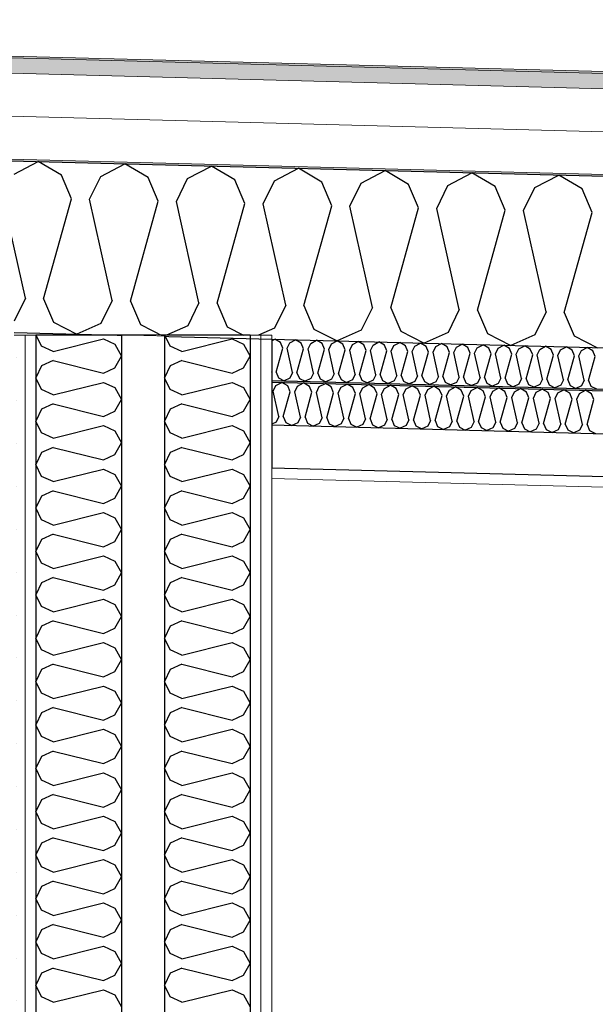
# Model space of a CAD drawing. Header units: millimetres. Extents: x -8544 to 51179, y -2070 to 23603.
# Tile 170 of 174: x 40793 to 41464, y 5896 to 7044. Entities that reach past the tile are written whole.
import ezdxf

# ---------------------------------------------------------------- set-up
doc = ezdxf.new("R2010")
doc.units = ezdxf.units.MM
doc.header["$LTSCALE"] = 0.5
doc.header["$MEASUREMENT"] = 0
doc.linetypes.add('PLINE', pattern=[0])
doc.linetypes.add('Wipeout_Contour', pattern=[2000, 0, -2000])
doc.layers.add('236- Innvendig kledning og overflate(Nye konstruksjoner)', color=7, linetype='Continuous', lineweight=0)
doc.layers.add('262- Taktekking(Nye konstruksjoner)', color=7, linetype='Continuous', lineweight=0)
for name, color, linetype in [('24-- Innervegger (Skravur)(Nye konstruksjoner)', 7, 'Continuous'), ('24-- Innervegger(Nye konstruksjoner)', 7, 'Continuous'), ('256- Faste himlinger og overflatebehandling (Skravur)(Nye konstruksjoner)', 7, 'Continuous'), ('256- Faste himlinger og overflatebehandling(Nye konstruksjoner)', 7, 'Continuous'), ('261- Primærkonstruksjon (tak)', 7, 'Continuous'), ('261- Primærkonstruksjon (tak) (Skravur)', 7, 'Continuous'), ('262- Taktekking (Skravur)(Nye konstruksjoner)', 7, 'Continuous')]:
    doc.layers.add(name, color=color, linetype=linetype)
pattern_1 = [(270, (0, 0), (86.60254, 0), [0, -50]), (270, (43.3, -25), (86.60254, 0), [0, -50])]

# ---------------------------------------------------------------- blocks, each defined once
blk = doc.blocks.new('*X22')
at = {"layer": '261- Primærkonstruksjon (tak) (Skravur)', "linetype": 'PLINE'}
for p, q in [((40786.6, 6864.2), (40814.6, 6878.9)), ((40841.8, 6862.8), (40814.6, 6878.9)), ((40887.7, 6861.6), (40915.7, 6876.3)), ((40943, 6860.1), (40915.7, 6876.3)), ((40988.9, 6858.9), (41016.9, 6873.6)), ((41044.1, 6857.5), (41016.9, 6873.6)), ((41090, 6856.3), (41118, 6871)), ((41145.2, 6854.8), (41118, 6871)), ((41191.1, 6853.6), (41219.2, 6868.3)), ((41246.4, 6852.2), (41219.2, 6868.3)), ((41292.3, 6851), (41320.3, 6865.7)), ((41347.5, 6849.6), (41320.3, 6865.7)), ((40853.4, 6835.4), (40841.8, 6862.8)), ((40874.7, 6834.8), (40887.7, 6861.6)), ((40954.6, 6832.7), (40943, 6860.1)), ((40975.8, 6832.2), (40988.9, 6858.9)), ((41055.7, 6830.1), (41044.1, 6857.5)), ((41077, 6829.5), (41090, 6856.3)), ((41156.8, 6827.4), (41145.2, 6854.8)), ((41393.4, 6848.4), (41421.4, 6863)), ((41448.6, 6846.9), (41421.4, 6863)), ((41178.1, 6826.9), (41191.1, 6853.6)), ((41258, 6824.8), (41246.4, 6852.2)), ((41279.2, 6824.2), (41292.3, 6851)), ((41359.1, 6822.1), (41347.5, 6849.6)), ((41380.4, 6821.6), (41393.4, 6848.4)), ((41460.3, 6819.5), (41448.6, 6846.9)), ((40799.8, 6719.4), (40773.5, 6837.5)), ((40821, 6718.9), (40853.4, 6835.4)), ((40900.9, 6716.8), (40874.7, 6834.8)), ((40922.2, 6716.2), (40954.6, 6832.7)), ((41002.1, 6714.1), (40975.8, 6832.2)), ((41023.3, 6713.6), (41055.7, 6830.1)), ((41103.2, 6711.5), (41077, 6829.5)), ((41124.5, 6710.9), (41156.8, 6827.4)), ((41204.3, 6708.8), (41178.1, 6826.9)), ((41225.6, 6708.3), (41258, 6824.8)), ((41305.5, 6706.2), (41279.2, 6824.2)), ((41326.7, 6705.6), (41359.1, 6822.1)), ((41406.6, 6703.5), (41380.4, 6821.6)), ((41427.9, 6703), (41460.3, 6819.5)), ((40799.8, 6719.4), (40786.8, 6692.7)), ((40821, 6718.9), (40832.7, 6691.5)), ((40900.9, 6716.8), (40887.9, 6690)), ((40922.2, 6716.2), (40933.8, 6688.8)), ((41002.1, 6714.1), (40989, 6687.4)), ((41023.3, 6713.6), (41034.9, 6686.2)), ((41103.2, 6711.5), (41090.2, 6684.7)), ((41124.5, 6710.9), (41136.1, 6683.5)), ((41204.3, 6708.8), (41191.3, 6682.1)), ((41225.6, 6708.3), (41237.2, 6680.9)), ((41305.5, 6706.2), (41292.4, 6679.4)), ((41326.7, 6705.6), (41338.3, 6678.2)), ((41406.6, 6703.5), (41393.6, 6676.8)), ((41427.9, 6703), (41439.5, 6675.6)), ((40832.7, 6691.5), (40859.9, 6677.7)), ((40887.9, 6690), (40859.9, 6677.7)), ((40933.8, 6688.8), (40961.1, 6675)), ((40989, 6687.4), (40964.4, 6676.5)), ((41034.9, 6686.2), (41054.1, 6676.5)), ((41090.2, 6684.7), (41071.5, 6676.5)), ((41136.1, 6683.5), (41163.3, 6669.7)), ((41191.3, 6682.1), (41163.3, 6669.7)), ((40961.9, 6675.4), (40961.1, 6675)), ((41237.2, 6680.9), (41264.5, 6667.1)), ((41292.4, 6679.4), (41264.5, 6667.1)), ((41338.3, 6678.2), (41365.6, 6664.4)), ((41393.6, 6676.8), (41365.6, 6664.4)), ((41439.5, 6675.6), (41466.8, 6661.8))]:
    blk.add_line(p, q, dxfattribs=at)
blk = doc.blocks.new('*X96')
at = {"layer": '24-- Innervegger (Skravur)(Nye konstruksjoner)', "linetype": 'PLINE'}
for p, q in [((40968.5, 6663.5), (40962.3, 6676.5)), ((40982, 6657.4), (41040.7, 6672)), ((41040.7, 6672), (41054.2, 6665.9)), ((40982, 6657.4), (40968.5, 6663.5)), ((41054.2, 6665.9), (41061.9, 6652.1)), ((41054.2, 6638.2), (41061.9, 6652.1)), ((40968.5, 6640.6), (40961.9, 6626.8)), ((40982, 6646.7), (40968.5, 6640.6)), ((40982, 6646.7), (41040.7, 6632.1)), ((41040.7, 6632.1), (41054.2, 6638.2)), ((40968.5, 6612.9), (40961.9, 6626.8)), ((40982, 6606.8), (40968.5, 6612.9)), ((40982, 6606.8), (41040.7, 6621.4)), ((41040.7, 6621.4), (41054.2, 6615.3)), ((41054.2, 6615.3), (41061.9, 6601.5)), ((41054.2, 6587.7), (41061.9, 6601.5)), ((40968.5, 6590), (40961.9, 6576.2)), ((40982, 6596.2), (40968.5, 6590)), ((40982, 6596.2), (41040.7, 6581.5)), ((41040.7, 6581.5), (41054.2, 6587.7)), ((40968.5, 6562.4), (40961.9, 6576.2)), ((40982, 6556.2), (41040.7, 6570.9)), ((41040.7, 6570.9), (41054.2, 6564.7)), ((40982, 6556.2), (40968.5, 6562.4)), ((41054.2, 6564.7), (41061.9, 6550.9)), ((40982, 6545.6), (40968.5, 6539.4)), ((40982, 6545.6), (41040.7, 6530.9)), ((41054.2, 6537.1), (41061.9, 6550.9)), ((40968.5, 6539.4), (40961.9, 6525.6)), ((41040.7, 6530.9), (41054.2, 6537.1)), ((40968.5, 6511.8), (40961.9, 6525.6)), ((40982, 6505.6), (40968.5, 6511.8)), ((40982, 6505.6), (41040.7, 6520.3)), ((41040.7, 6520.3), (41054.2, 6514.1)), ((41054.2, 6514.1), (41061.9, 6500.3)), ((41054.2, 6486.5), (41061.9, 6500.3)), ((40968.5, 6488.8), (40961.9, 6475)), ((40982, 6495), (40968.5, 6488.8)), ((40982, 6495), (41040.7, 6480.3)), ((41040.7, 6480.3), (41054.2, 6486.5)), ((40968.5, 6461.2), (40961.9, 6475)), ((40982, 6455), (41040.7, 6469.7)), ((41040.7, 6469.7), (41054.2, 6463.5)), ((40982, 6455), (40968.5, 6461.2)), ((41054.2, 6463.5), (41061.9, 6449.7)), ((40982, 6444.4), (40968.5, 6438.2)), ((40982, 6444.4), (41040.7, 6429.7)), ((41054.2, 6435.9), (41061.9, 6449.7)), ((40968.5, 6438.2), (40961.9, 6424.4)), ((41040.7, 6429.7), (41054.2, 6435.9)), ((40968.5, 6410.6), (40961.9, 6424.4)), ((40982, 6404.4), (41040.7, 6419.1)), ((41040.7, 6419.1), (41054.2, 6412.9)), ((40982, 6404.4), (40968.5, 6410.6)), ((41054.2, 6412.9), (41061.9, 6399.1)), ((41054.2, 6385.3), (41061.9, 6399.1)), ((40968.5, 6387.6), (40961.9, 6373.8)), ((40982, 6393.8), (40968.5, 6387.6)), ((40982, 6393.8), (41040.7, 6379.1)), ((41040.7, 6379.1), (41054.2, 6385.3)), ((40968.5, 6360), (40961.9, 6373.8)), ((40982, 6353.9), (41040.7, 6368.5)), ((41040.7, 6368.5), (41054.2, 6362.4)), ((41054.2, 6362.4), (41061.9, 6348.5)), ((40982, 6353.9), (40968.5, 6360)), ((40982, 6343.2), (40968.5, 6337.1)), ((40982, 6343.2), (41040.7, 6328.6)), ((41054.2, 6334.7), (41061.9, 6348.5)), ((40968.5, 6337.1), (40961.9, 6323.2)), ((41040.7, 6328.6), (41054.2, 6334.7)), ((40968.5, 6309.4), (40961.9, 6323.2)), ((40982, 6303.3), (41040.7, 6317.9)), ((41040.7, 6317.9), (41054.2, 6311.8)), ((40982, 6303.3), (40968.5, 6309.4)), ((41054.2, 6311.8), (41061.9, 6298)), ((40982, 6292.6), (40968.5, 6286.5)), ((40982, 6292.6), (41040.7, 6278)), ((41054.2, 6284.1), (41061.9, 6298)), ((40968.5, 6286.5), (40961.9, 6272.7)), ((41040.7, 6278), (41054.2, 6284.1)), ((40968.5, 6258.8), (40961.9, 6272.7)), ((40982, 6252.7), (40968.5, 6258.8)), ((40982, 6252.7), (41040.7, 6267.3)), ((41040.7, 6267.3), (41054.2, 6261.2)), ((41054.2, 6261.2), (41061.9, 6247.4)), ((41054.2, 6233.6), (41061.9, 6247.4)), ((40968.5, 6235.9), (40961.9, 6222.1)), ((40982, 6242.1), (40968.5, 6235.9)), ((40982, 6242.1), (41040.7, 6227.4)), ((41040.7, 6227.4), (41054.2, 6233.6)), ((40968.5, 6208.3), (40961.9, 6222.1)), ((40982, 6202.1), (41040.7, 6216.8)), ((41040.7, 6216.8), (41054.2, 6210.6)), ((40982, 6202.1), (40968.5, 6208.3)), ((41054.2, 6210.6), (41061.9, 6196.8)), ((40982, 6191.5), (40968.5, 6185.3)), ((40982, 6191.5), (41040.7, 6176.8)), ((41054.2, 6183), (41061.9, 6196.8)), ((40968.5, 6185.3), (40961.9, 6171.5)), ((41040.7, 6176.8), (41054.2, 6183)), ((40968.5, 6157.7), (40961.9, 6171.5)), ((40982, 6151.5), (41040.7, 6166.2)), ((41040.7, 6166.2), (41054.2, 6160)), ((40982, 6151.5), (40968.5, 6157.7)), ((41054.2, 6160), (41061.9, 6146.2)), ((41054.2, 6132.4), (41061.9, 6146.2)), ((40968.5, 6134.7), (40961.9, 6120.9)), ((40982, 6140.9), (40968.5, 6134.7)), ((40982, 6140.9), (41040.7, 6126.2)), ((41040.7, 6126.2), (41054.2, 6132.4)), ((40968.5, 6107.1), (40961.9, 6120.9)), ((40982, 6100.9), (41040.7, 6115.6)), ((41040.7, 6115.6), (41054.2, 6109.4)), ((41054.2, 6109.4), (41061.9, 6095.6)), ((40982, 6100.9), (40968.5, 6107.1)), ((40982, 6090.3), (40968.5, 6084.1)), ((40982, 6090.3), (41040.7, 6075.6)), ((41054.2, 6081.8), (41061.9, 6095.6)), ((40968.5, 6084.1), (40961.9, 6070.3)), ((41040.7, 6075.6), (41054.2, 6081.8)), ((40968.5, 6056.5), (40961.9, 6070.3)), ((40982, 6050.3), (41040.7, 6065)), ((41040.7, 6065), (41054.2, 6058.8)), ((40982, 6050.3), (40968.5, 6056.5)), ((41054.2, 6058.8), (41061.9, 6045)), ((40982, 6039.7), (40968.5, 6033.5)), ((40982, 6039.7), (41040.7, 6025)), ((41054.2, 6031.2), (41061.9, 6045)), ((40968.5, 6033.5), (40961.9, 6019.7)), ((41040.7, 6025), (41054.2, 6031.2)), ((40968.5, 6005.9), (40961.9, 6019.7)), ((40982, 5999.8), (40968.5, 6005.9)), ((40982, 5999.8), (41040.7, 6014.4)), ((41040.7, 6014.4), (41054.2, 6008.3)), ((41054.2, 6008.3), (41061.9, 5994.4)), ((41054.2, 5980.6), (41061.9, 5994.4)), ((40968.5, 5983), (40961.9, 5969.1)), ((40982, 5989.1), (40968.5, 5983)), ((40982, 5989.1), (41040.7, 5974.5)), ((41040.7, 5974.5), (41054.2, 5980.6)), ((40968.5, 5955.3), (40961.9, 5969.1)), ((40982, 5949.2), (41040.7, 5963.8)), ((41040.7, 5963.8), (41054.2, 5957.7)), ((40982, 5949.2), (40968.5, 5955.3)), ((41054.2, 5957.7), (41061.9, 5943.9)), ((40982, 5938.5), (40968.5, 5932.4)), ((40982, 5938.5), (41040.7, 5923.9)), ((41054.2, 5930), (41061.9, 5943.9)), ((40968.5, 5932.4), (40961.9, 5918.6)), ((41040.7, 5923.9), (41054.2, 5930)), ((40968.5, 5904.7), (40961.9, 5918.6)), ((40982, 5898.6), (41040.7, 5913.2)), ((41040.7, 5913.2), (41054.2, 5907.1)), ((40982, 5898.6), (40968.5, 5904.7)), ((41054.2, 5907.1), (41061.9, 5893.3))]:
    blk.add_line(p, q, dxfattribs=at)
blk = doc.blocks.new('*X97')
at = {"layer": '24-- Innervegger (Skravur)(Nye konstruksjoner)', "linetype": 'PLINE'}
for p, q in [((40818.5, 6663.5), (40812.3, 6676.5)), ((40832, 6657.4), (40890.7, 6672)), ((40890.7, 6672), (40904.2, 6665.9)), ((40832, 6657.4), (40818.5, 6663.5)), ((40904.2, 6665.9), (40911.9, 6652.1)), ((40904.2, 6638.2), (40911.9, 6652.1)), ((40818.5, 6640.6), (40811.9, 6626.8)), ((40832, 6646.7), (40818.5, 6640.6)), ((40832, 6646.7), (40890.7, 6632.1)), ((40890.7, 6632.1), (40904.2, 6638.2)), ((40818.5, 6612.9), (40811.9, 6626.8)), ((40832, 6606.8), (40818.5, 6612.9)), ((40832, 6606.8), (40890.7, 6621.4)), ((40890.7, 6621.4), (40904.2, 6615.3)), ((40904.2, 6615.3), (40911.9, 6601.5)), ((40904.2, 6587.7), (40911.9, 6601.5)), ((40818.5, 6590), (40811.9, 6576.2)), ((40832, 6596.2), (40818.5, 6590)), ((40832, 6596.2), (40890.7, 6581.5)), ((40890.7, 6581.5), (40904.2, 6587.7)), ((40818.5, 6562.4), (40811.9, 6576.2)), ((40832, 6556.2), (40890.7, 6570.9)), ((40890.7, 6570.9), (40904.2, 6564.7)), ((40832, 6556.2), (40818.5, 6562.4)), ((40904.2, 6564.7), (40911.9, 6550.9)), ((40832, 6545.6), (40818.5, 6539.4)), ((40832, 6545.6), (40890.7, 6530.9)), ((40904.2, 6537.1), (40911.9, 6550.9)), ((40818.5, 6539.4), (40811.9, 6525.6)), ((40890.7, 6530.9), (40904.2, 6537.1)), ((40818.5, 6511.8), (40811.9, 6525.6)), ((40832, 6505.6), (40818.5, 6511.8)), ((40832, 6505.6), (40890.7, 6520.3)), ((40890.7, 6520.3), (40904.2, 6514.1)), ((40904.2, 6514.1), (40911.9, 6500.3)), ((40904.2, 6486.5), (40911.9, 6500.3)), ((40818.5, 6488.8), (40811.9, 6475)), ((40832, 6495), (40818.5, 6488.8)), ((40832, 6495), (40890.7, 6480.3)), ((40890.7, 6480.3), (40904.2, 6486.5)), ((40818.5, 6461.2), (40811.9, 6475)), ((40832, 6455), (40890.7, 6469.7)), ((40890.7, 6469.7), (40904.2, 6463.5)), ((40832, 6455), (40818.5, 6461.2)), ((40904.2, 6463.5), (40911.9, 6449.7)), ((40832, 6444.4), (40818.5, 6438.2)), ((40832, 6444.4), (40890.7, 6429.7)), ((40904.2, 6435.9), (40911.9, 6449.7)), ((40818.5, 6438.2), (40811.9, 6424.4)), ((40890.7, 6429.7), (40904.2, 6435.9)), ((40818.5, 6410.6), (40811.9, 6424.4)), ((40832, 6404.4), (40890.7, 6419.1)), ((40890.7, 6419.1), (40904.2, 6412.9)), ((40832, 6404.4), (40818.5, 6410.6)), ((40904.2, 6412.9), (40911.9, 6399.1)), ((40904.2, 6385.3), (40911.9, 6399.1)), ((40818.5, 6387.6), (40811.9, 6373.8)), ((40832, 6393.8), (40818.5, 6387.6)), ((40832, 6393.8), (40890.7, 6379.1)), ((40890.7, 6379.1), (40904.2, 6385.3)), ((40818.5, 6360), (40811.9, 6373.8)), ((40832, 6353.9), (40890.7, 6368.5)), ((40890.7, 6368.5), (40904.2, 6362.4)), ((40904.2, 6362.4), (40911.9, 6348.5)), ((40832, 6353.9), (40818.5, 6360)), ((40832, 6343.2), (40818.5, 6337.1)), ((40832, 6343.2), (40890.7, 6328.6)), ((40904.2, 6334.7), (40911.9, 6348.5)), ((40818.5, 6337.1), (40811.9, 6323.2)), ((40890.7, 6328.6), (40904.2, 6334.7)), ((40818.5, 6309.4), (40811.9, 6323.2)), ((40832, 6303.3), (40890.7, 6317.9)), ((40890.7, 6317.9), (40904.2, 6311.8)), ((40832, 6303.3), (40818.5, 6309.4)), ((40904.2, 6311.8), (40911.9, 6298)), ((40832, 6292.6), (40818.5, 6286.5)), ((40832, 6292.6), (40890.7, 6278)), ((40904.2, 6284.1), (40911.9, 6298)), ((40818.5, 6286.5), (40811.9, 6272.7)), ((40890.7, 6278), (40904.2, 6284.1)), ((40818.5, 6258.8), (40811.9, 6272.7)), ((40832, 6252.7), (40818.5, 6258.8)), ((40832, 6252.7), (40890.7, 6267.3)), ((40890.7, 6267.3), (40904.2, 6261.2)), ((40904.2, 6261.2), (40911.9, 6247.4)), ((40904.2, 6233.6), (40911.9, 6247.4)), ((40818.5, 6235.9), (40811.9, 6222.1)), ((40832, 6242.1), (40818.5, 6235.9)), ((40832, 6242.1), (40890.7, 6227.4)), ((40890.7, 6227.4), (40904.2, 6233.6)), ((40818.5, 6208.3), (40811.9, 6222.1)), ((40832, 6202.1), (40890.7, 6216.8)), ((40890.7, 6216.8), (40904.2, 6210.6)), ((40832, 6202.1), (40818.5, 6208.3)), ((40904.2, 6210.6), (40911.9, 6196.8)), ((40832, 6191.5), (40818.5, 6185.3)), ((40832, 6191.5), (40890.7, 6176.8)), ((40904.2, 6183), (40911.9, 6196.8)), ((40818.5, 6185.3), (40811.9, 6171.5)), ((40890.7, 6176.8), (40904.2, 6183)), ((40818.5, 6157.7), (40811.9, 6171.5)), ((40832, 6151.5), (40890.7, 6166.2)), ((40890.7, 6166.2), (40904.2, 6160)), ((40832, 6151.5), (40818.5, 6157.7)), ((40904.2, 6160), (40911.9, 6146.2)), ((40904.2, 6132.4), (40911.9, 6146.2)), ((40818.5, 6134.7), (40811.9, 6120.9)), ((40832, 6140.9), (40818.5, 6134.7)), ((40832, 6140.9), (40890.7, 6126.2)), ((40890.7, 6126.2), (40904.2, 6132.4)), ((40818.5, 6107.1), (40811.9, 6120.9)), ((40832, 6100.9), (40890.7, 6115.6)), ((40890.7, 6115.6), (40904.2, 6109.4)), ((40904.2, 6109.4), (40911.9, 6095.6)), ((40832, 6100.9), (40818.5, 6107.1)), ((40832, 6090.3), (40818.5, 6084.1)), ((40832, 6090.3), (40890.7, 6075.6)), ((40904.2, 6081.8), (40911.9, 6095.6)), ((40818.5, 6084.1), (40811.9, 6070.3)), ((40890.7, 6075.6), (40904.2, 6081.8)), ((40818.5, 6056.5), (40811.9, 6070.3)), ((40832, 6050.3), (40890.7, 6065)), ((40890.7, 6065), (40904.2, 6058.8)), ((40832, 6050.3), (40818.5, 6056.5)), ((40904.2, 6058.8), (40911.9, 6045)), ((40832, 6039.7), (40818.5, 6033.5)), ((40832, 6039.7), (40890.7, 6025)), ((40904.2, 6031.2), (40911.9, 6045)), ((40818.5, 6033.5), (40811.9, 6019.7)), ((40890.7, 6025), (40904.2, 6031.2)), ((40818.5, 6005.9), (40811.9, 6019.7)), ((40832, 5999.8), (40818.5, 6005.9)), ((40832, 5999.8), (40890.7, 6014.4)), ((40890.7, 6014.4), (40904.2, 6008.3)), ((40904.2, 6008.3), (40911.9, 5994.4)), ((40904.2, 5980.6), (40911.9, 5994.4)), ((40818.5, 5983), (40811.9, 5969.1)), ((40832, 5989.1), (40818.5, 5983)), ((40832, 5989.1), (40890.7, 5974.5)), ((40890.7, 5974.5), (40904.2, 5980.6)), ((40818.5, 5955.3), (40811.9, 5969.1)), ((40832, 5949.2), (40890.7, 5963.8)), ((40890.7, 5963.8), (40904.2, 5957.7)), ((40832, 5949.2), (40818.5, 5955.3)), ((40904.2, 5957.7), (40911.9, 5943.9)), ((40832, 5938.5), (40818.5, 5932.4)), ((40832, 5938.5), (40890.7, 5923.9)), ((40904.2, 5930), (40911.9, 5943.9)), ((40818.5, 5932.4), (40811.9, 5918.6)), ((40890.7, 5923.9), (40904.2, 5930)), ((40818.5, 5904.7), (40811.9, 5918.6)), ((40832, 5898.6), (40890.7, 5913.2)), ((40890.7, 5913.2), (40904.2, 5907.1)), ((40832, 5898.6), (40818.5, 5904.7)), ((40904.2, 5907.1), (40911.9, 5893.3))]:
    blk.add_line(p, q, dxfattribs=at)
blk = doc.blocks.new('*X99')
at = {"layer": '256- Faste himlinger og overflatebehandling (Skravur)(Nye konstruksjoner)', "linetype": 'PLINE'}
for p, q in [((41088.6, 6611), (41091.8, 6617.7)), ((41091.8, 6617.7), (41098.8, 6621.4)), ((41105.6, 6617.4), (41098.8, 6621.4)), ((41108.5, 6610.5), (41105.6, 6617.4)), ((41113.8, 6610.4), (41117.1, 6617.1)), ((41117.1, 6617.1), (41124.1, 6620.7)), ((41130.9, 6616.7), (41124.1, 6620.7)), ((41133.8, 6609.9), (41130.9, 6616.7)), ((41139.1, 6609.7), (41142.4, 6616.4)), ((41142.4, 6616.4), (41149.4, 6620.1)), ((41156.2, 6616), (41149.4, 6620.1)), ((41159.1, 6609.2), (41156.2, 6616)), ((41164.4, 6609.1), (41167.7, 6615.7)), ((41167.7, 6615.7), (41174.7, 6619.4)), ((41181.5, 6615.4), (41174.7, 6619.4)), ((41184.4, 6608.5), (41181.5, 6615.4)), ((41189.7, 6608.4), (41193, 6615.1)), ((41193, 6615.1), (41200, 6618.8)), ((41206.8, 6614.7), (41200, 6618.8)), ((41209.7, 6607.9), (41206.8, 6614.7)), ((41215, 6607.7), (41218.2, 6614.4)), ((41218.2, 6614.4), (41225.2, 6618.1)), ((41232.1, 6614.1), (41225.2, 6618.1)), ((41235, 6607.2), (41232.1, 6614.1)), ((41240.3, 6607.1), (41243.5, 6613.8)), ((41243.5, 6613.8), (41250.5, 6617.4)), ((41257.3, 6613.4), (41250.5, 6617.4)), ((41260.2, 6606.5), (41257.3, 6613.4)), ((41265.6, 6606.4), (41268.8, 6613.1)), ((41268.8, 6613.1), (41275.8, 6616.8)), ((41282.6, 6612.7), (41275.8, 6616.8)), ((41294.1, 6612.4), (41301.1, 6616.1)), ((41307.9, 6612.1), (41301.1, 6616.1)), ((41319.4, 6611.8), (41326.4, 6615.4)), ((41333.2, 6611.4), (41326.4, 6615.4)), ((41344.7, 6611.1), (41351.7, 6614.8)), ((41358.5, 6610.7), (41351.7, 6614.8)), ((41369.9, 6610.4), (41377, 6614.1)), ((41383.8, 6610.1), (41377, 6614.1)), ((41395.2, 6609.8), (41402.2, 6613.5)), ((41409, 6609.4), (41402.2, 6613.5)), ((41095.1, 6581.5), (41088.6, 6611)), ((41100.4, 6581.4), (41108.5, 6610.5)), ((41120.4, 6580.9), (41113.8, 6610.4)), ((41125.7, 6580.7), (41133.8, 6609.9)), ((41145.7, 6580.2), (41139.1, 6609.7)), ((41151, 6580.1), (41159.1, 6609.2)), ((41171, 6579.5), (41164.4, 6609.1)), ((41176.3, 6579.4), (41184.4, 6608.5)), ((41196.3, 6578.9), (41189.7, 6608.4)), ((41201.6, 6578.7), (41209.7, 6607.9)), ((41221.5, 6578.2), (41215, 6607.7)), ((41226.9, 6578.1), (41235, 6607.2)), ((41246.8, 6577.6), (41240.3, 6607.1)), ((41252.1, 6577.4), (41260.2, 6606.5)), ((41272.1, 6576.9), (41265.6, 6606.4)), ((41277.4, 6576.8), (41285.5, 6605.9)), ((41285.5, 6605.9), (41282.6, 6612.7)), ((41290.8, 6605.7), (41294.1, 6612.4)), ((41297.4, 6576.2), (41290.8, 6605.7)), ((41302.7, 6576.1), (41310.8, 6605.2)), ((41310.8, 6605.2), (41307.9, 6612.1)), ((41316.1, 6605.1), (41319.4, 6611.8)), ((41322.7, 6575.6), (41316.1, 6605.1)), ((41328, 6575.4), (41336.1, 6604.6)), ((41336.1, 6604.6), (41333.2, 6611.4)), ((41341.4, 6604.4), (41344.7, 6611.1)), ((41348, 6574.9), (41341.4, 6604.4)), ((41353.3, 6574.8), (41361.4, 6603.9)), ((41361.4, 6603.9), (41358.5, 6610.7)), ((41366.7, 6603.8), (41369.9, 6610.4)), ((41373.3, 6574.2), (41366.7, 6603.8)), ((41378.6, 6574.1), (41386.7, 6603.2)), ((41386.7, 6603.2), (41383.8, 6610.1)), ((41392, 6603.1), (41395.2, 6609.8)), ((41398.5, 6573.6), (41392, 6603.1)), ((41403.8, 6573.4), (41411.9, 6602.6)), ((41411.9, 6602.6), (41409, 6609.4)), ((41417.3, 6602.4), (41420.5, 6609.1)), ((41423.8, 6572.9), (41417.3, 6602.4)), ((41420.5, 6609.1), (41427.5, 6612.8)), ((41434.3, 6608.8), (41427.5, 6612.8)), ((41429.1, 6572.8), (41437.2, 6601.9)), ((41437.2, 6601.9), (41434.3, 6608.8)), ((41442.5, 6601.8), (41445.8, 6608.5)), ((41449.1, 6572.3), (41442.5, 6601.8)), ((41445.8, 6608.5), (41452.8, 6612.1)), ((41459.6, 6608.1), (41452.8, 6612.1)), ((41462.5, 6601.2), (41459.6, 6608.1)), ((41454.4, 6572.1), (41462.5, 6601.2)), ((41095.1, 6581.5), (41091.9, 6574.8)), ((41100.4, 6581.4), (41103.3, 6574.5)), ((41120.4, 6580.9), (41117.2, 6574.2)), ((41125.7, 6580.7), (41128.6, 6573.9)), ((41145.7, 6580.2), (41142.4, 6573.5)), ((41151, 6580.1), (41153.9, 6573.2)), ((41171, 6579.5), (41167.7, 6572.9)), ((41176.3, 6579.4), (41179.2, 6572.6)), ((41196.3, 6578.9), (41193, 6572.2)), ((41201.6, 6578.7), (41204.5, 6571.9)), ((41091.9, 6574.8), (41086.9, 6572.7)), ((41103.3, 6574.5), (41110.2, 6571.1)), ((41117.2, 6574.2), (41110.2, 6571.1)), ((41128.6, 6573.9), (41135.4, 6570.4)), ((41142.4, 6573.5), (41135.4, 6570.4)), ((41153.9, 6573.2), (41160.7, 6569.8)), ((41167.7, 6572.9), (41160.7, 6569.8)), ((41179.2, 6572.6), (41186, 6569.1)), ((41193, 6572.2), (41186, 6569.1)), ((41204.5, 6571.9), (41211.3, 6568.4)), ((41218.3, 6571.5), (41211.3, 6568.4)), ((41221.5, 6578.2), (41218.3, 6571.5)), ((41226.9, 6578.1), (41229.8, 6571.2)), ((41229.8, 6571.2), (41236.6, 6567.8)), ((41243.6, 6570.9), (41236.6, 6567.8)), ((41246.8, 6577.6), (41243.6, 6570.9)), ((41252.1, 6577.4), (41255, 6570.6)), ((41255, 6570.6), (41261.9, 6567.1)), ((41268.9, 6570.2), (41261.9, 6567.1)), ((41272.1, 6576.9), (41268.9, 6570.2)), ((41277.4, 6576.8), (41280.3, 6569.9)), ((41280.3, 6569.9), (41287.2, 6566.5)), ((41294.1, 6569.5), (41287.2, 6566.5)), ((41297.4, 6576.2), (41294.1, 6569.5)), ((41302.7, 6576.1), (41305.6, 6569.2)), ((41305.6, 6569.2), (41312.4, 6565.8)), ((41319.4, 6568.9), (41312.4, 6565.8)), ((41322.7, 6575.6), (41319.4, 6568.9)), ((41328, 6575.4), (41330.9, 6568.6)), ((41330.9, 6568.6), (41337.7, 6565.1)), ((41344.7, 6568.2), (41337.7, 6565.1)), ((41348, 6574.9), (41344.7, 6568.2)), ((41353.3, 6574.8), (41356.2, 6567.9)), ((41356.2, 6567.9), (41363, 6564.5)), ((41370, 6567.6), (41363, 6564.5)), ((41373.3, 6574.2), (41370, 6567.6)), ((41378.6, 6574.1), (41381.5, 6567.3)), ((41381.5, 6567.3), (41388.3, 6563.8)), ((41398.5, 6573.6), (41395.3, 6566.9)), ((41403.8, 6573.4), (41406.8, 6566.6)), ((41423.8, 6572.9), (41420.6, 6566.2)), ((41429.1, 6572.8), (41432, 6565.9)), ((41449.1, 6572.3), (41445.8, 6565.6)), ((41454.4, 6572.1), (41457.3, 6565.3)), ((41395.3, 6566.9), (41388.3, 6563.8)), ((41406.8, 6566.6), (41413.6, 6563.1)), ((41420.6, 6566.2), (41413.6, 6563.1)), ((41432, 6565.9), (41438.9, 6562.5)), ((41445.8, 6565.6), (41438.9, 6562.5)), ((41457.3, 6565.3), (41464.1, 6561.8))]:
    blk.add_line(p, q, dxfattribs=at)
blk = doc.blocks.new('*X100')
at = {"layer": '256- Faste himlinger og overflatebehandling (Skravur)(Nye konstruksjoner)', "linetype": 'PLINE'}
for p, q in [((41086.9, 6669.8), (41090.5, 6671.6)), ((41097.1, 6667.8), (41090.5, 6671.6)), ((41108.1, 6667.5), (41114.8, 6671)), ((41121.3, 6667.1), (41114.8, 6671)), ((41132.3, 6666.8), (41139.1, 6670.4)), ((41145.6, 6666.5), (41139.1, 6670.4)), ((41092.1, 6633.2), (41099.8, 6661.2)), ((41099.8, 6661.2), (41097.1, 6667.8)), ((41104.9, 6661.1), (41108.1, 6667.5)), ((41111.2, 6632.7), (41104.9, 6661.1)), ((41116.3, 6632.6), (41124.1, 6660.6)), ((41124.1, 6660.6), (41121.3, 6667.1)), ((41129.2, 6660.4), (41132.3, 6666.8)), ((41135.5, 6632.1), (41129.2, 6660.4)), ((41140.6, 6632), (41148.4, 6659.9)), ((41148.4, 6659.9), (41145.6, 6666.5)), ((41153.5, 6659.8), (41156.6, 6666.2)), ((41159.8, 6631.5), (41153.5, 6659.8)), ((41156.6, 6666.2), (41163.3, 6669.7)), ((41169.9, 6665.9), (41163.3, 6669.7)), ((41164.9, 6631.3), (41172.7, 6659.3)), ((41172.7, 6659.3), (41169.9, 6665.9)), ((41177.8, 6659.1), (41180.9, 6665.6)), ((41184.1, 6630.8), (41177.8, 6659.1)), ((41180.9, 6665.6), (41187.6, 6669.1)), ((41194.2, 6665.2), (41187.6, 6669.1)), ((41196.9, 6658.6), (41194.2, 6665.2)), ((41202, 6658.5), (41205.2, 6664.9)), ((41205.2, 6664.9), (41211.9, 6668.5)), ((41218.4, 6664.6), (41211.9, 6668.5)), ((41221.2, 6658), (41218.4, 6664.6)), ((41226.3, 6657.9), (41229.4, 6664.3)), ((41229.4, 6664.3), (41236.2, 6667.8)), ((41242.7, 6664), (41236.2, 6667.8)), ((41245.5, 6657.4), (41242.7, 6664)), ((41250.6, 6657.2), (41253.7, 6663.7)), ((41253.7, 6663.7), (41260.4, 6667.2)), ((41267, 6663.3), (41260.4, 6667.2)), ((41269.8, 6656.7), (41267, 6663.3)), ((41274.9, 6656.6), (41278, 6663)), ((41278, 6663), (41284.7, 6666.6)), ((41291.2, 6662.7), (41284.7, 6666.6)), ((41294, 6656.1), (41291.2, 6662.7)), ((41299.1, 6656), (41302.3, 6662.4)), ((41302.3, 6662.4), (41309, 6665.9)), ((41315.5, 6662), (41309, 6665.9)), ((41318.3, 6655.5), (41315.5, 6662)), ((41323.4, 6655.3), (41326.5, 6661.8)), ((41326.5, 6661.8), (41333.3, 6665.3)), ((41339.8, 6661.4), (41333.3, 6665.3)), ((41342.6, 6654.8), (41339.8, 6661.4)), ((41347.7, 6654.7), (41350.8, 6661.1)), ((41350.8, 6661.1), (41357.5, 6664.6)), ((41364.1, 6660.8), (41357.5, 6664.6)), ((41366.8, 6654.2), (41364.1, 6660.8)), ((41371.9, 6654.1), (41375.1, 6660.5)), ((41375.1, 6660.5), (41381.8, 6664)), ((41388.3, 6660.1), (41381.8, 6664)), ((41391.1, 6653.6), (41388.3, 6660.1)), ((41396.2, 6653.4), (41399.4, 6659.8)), ((41399.4, 6659.8), (41406.1, 6663.4)), ((41412.6, 6659.5), (41406.1, 6663.4)), ((41415.4, 6652.9), (41412.6, 6659.5)), ((41420.5, 6652.8), (41423.6, 6659.2)), ((41423.6, 6659.2), (41430.3, 6662.7)), ((41436.9, 6658.9), (41430.3, 6662.7)), ((41439.7, 6652.3), (41436.9, 6658.9)), ((41447.9, 6658.6), (41454.6, 6662.1)), ((41461.2, 6658.2), (41454.6, 6662.1)), ((41189.2, 6630.7), (41196.9, 6658.6)), ((41208.3, 6630.2), (41202, 6658.5)), ((41213.4, 6630), (41221.2, 6658)), ((41232.6, 6629.5), (41226.3, 6657.9)), ((41237.7, 6629.4), (41245.5, 6657.4)), ((41256.9, 6628.9), (41250.6, 6657.2)), ((41262, 6628.8), (41269.8, 6656.7)), ((41281.2, 6628.3), (41274.9, 6656.6)), ((41286.3, 6628.1), (41294, 6656.1)), ((41305.4, 6627.6), (41299.1, 6656)), ((41310.5, 6627.5), (41318.3, 6655.5)), ((41329.7, 6627), (41323.4, 6655.3)), ((41334.8, 6626.9), (41342.6, 6654.8)), ((41354, 6626.4), (41347.7, 6654.7)), ((41359.1, 6626.2), (41366.8, 6654.2)), ((41378.2, 6625.7), (41371.9, 6654.1)), ((41383.3, 6625.6), (41391.1, 6653.6)), ((41402.5, 6625.1), (41396.2, 6653.4)), ((41407.6, 6625), (41415.4, 6652.9)), ((41426.8, 6624.5), (41420.5, 6652.8)), ((41431.9, 6624.3), (41439.7, 6652.3)), ((41444.8, 6652.2), (41447.9, 6658.6)), ((41451.1, 6623.8), (41444.8, 6652.2)), ((41456.2, 6623.7), (41463.9, 6651.7)), ((41463.9, 6651.7), (41461.2, 6658.2)), ((41087, 6633.4), (41086.9, 6633.6)), ((41087, 6633.4), (41086.9, 6633.3)), ((41092.1, 6633.2), (41094.9, 6626.6)), ((41094.9, 6626.6), (41101.4, 6623.3)), ((41108.1, 6626.3), (41101.4, 6623.3)), ((41111.2, 6632.7), (41108.1, 6626.3)), ((41116.3, 6632.6), (41119.1, 6626)), ((41119.1, 6626), (41125.7, 6622.7)), ((41132.4, 6625.7), (41125.7, 6622.7)), ((41135.5, 6632.1), (41132.4, 6625.7)), ((41140.6, 6632), (41143.4, 6625.4)), ((41143.4, 6625.4), (41150, 6622.1)), ((41156.7, 6625), (41150, 6622.1)), ((41159.8, 6631.5), (41156.7, 6625)), ((41164.9, 6631.3), (41167.7, 6624.7)), ((41167.7, 6624.7), (41174.2, 6621.4)), ((41184.1, 6630.8), (41180.9, 6624.4)), ((41189.2, 6630.7), (41192, 6624.1)), ((41208.3, 6630.2), (41205.2, 6623.8)), ((41213.4, 6630), (41216.2, 6623.5)), ((41232.6, 6629.5), (41229.5, 6623.1)), ((41237.7, 6629.4), (41240.5, 6622.8)), ((41256.9, 6628.9), (41253.8, 6622.5)), ((41262, 6628.8), (41264.8, 6622.2)), ((41281.2, 6628.3), (41278, 6621.9)), ((41286.3, 6628.1), (41289, 6621.6)), ((41305.4, 6627.6), (41302.3, 6621.2)), ((41310.5, 6627.5), (41313.3, 6620.9)), ((41329.7, 6627), (41326.6, 6620.6)), ((41334.8, 6626.9), (41337.6, 6620.3)), ((41354, 6626.4), (41350.8, 6619.9)), ((41359.1, 6626.2), (41361.9, 6619.7)), ((41378.2, 6625.7), (41375.1, 6619.3)), ((41383.3, 6625.6), (41386.1, 6619)), ((41402.5, 6625.1), (41399.4, 6618.7)), ((41407.6, 6625), (41410.4, 6618.4)), ((41426.8, 6624.5), (41423.7, 6618)), ((41180.9, 6624.4), (41174.2, 6621.4)), ((41192, 6624.1), (41198.5, 6620.8)), ((41205.2, 6623.8), (41198.5, 6620.8)), ((41216.2, 6623.5), (41222.8, 6620.2)), ((41229.5, 6623.1), (41222.8, 6620.2)), ((41240.5, 6622.8), (41247, 6619.5)), ((41253.8, 6622.5), (41247, 6619.5)), ((41264.8, 6622.2), (41271.3, 6618.9)), ((41278, 6621.9), (41271.3, 6618.9)), ((41289, 6621.6), (41295.6, 6618.3)), ((41302.3, 6621.2), (41295.6, 6618.3)), ((41313.3, 6620.9), (41319.9, 6617.6)), ((41326.6, 6620.6), (41319.9, 6617.6)), ((41337.6, 6620.3), (41344.1, 6617)), ((41350.8, 6619.9), (41344.1, 6617)), ((41361.9, 6619.7), (41368.4, 6616.3)), ((41375.1, 6619.3), (41368.4, 6616.3)), ((41386.1, 6619), (41392.7, 6615.7)), ((41399.4, 6618.7), (41392.7, 6615.7)), ((41410.4, 6618.4), (41417, 6615.1)), ((41423.7, 6618), (41417, 6615.1)), ((41431.9, 6624.3), (41434.7, 6617.7)), ((41434.7, 6617.7), (41441.2, 6614.4)), ((41447.9, 6617.4), (41441.2, 6614.4)), ((41451.1, 6623.8), (41447.9, 6617.4)), ((41456.2, 6623.7), (41459, 6617.1)), ((41459, 6617.1), (41465.5, 6613.8))]:
    blk.add_line(p, q, dxfattribs=at)

msp = doc.modelspace()

# ---------------------------------------------------------------- hatches: boundary and pattern name
at = {"layer": '24-- Innervegger (Skravur)(Nye konstruksjoner)', "linetype": 'Continuous'}
h = msp.add_hatch(dxfattribs=at)
h.set_pattern_fill('Gips', color=256, style=0, pattern_type=2)
h.set_pattern_definition(pattern_1)
h.paths.add_polyline_path([(40786.9, 6676.5), (40786.9, 3820), (40799.4, 3820), (40799.4, 6676.5)])
h = msp.add_hatch(dxfattribs=at)
h.set_pattern_fill('Gips', color=256, style=0, pattern_type=2)
h.set_pattern_definition(pattern_1)
h.paths.add_polyline_path([(40799.4, 6676.5), (40799.4, 3820), (40811.9, 3820), (40811.9, 6676.5)])
h = msp.add_hatch(dxfattribs=at)
h.set_pattern_fill('Gips', color=256, style=0, pattern_type=2)
h.set_pattern_definition(pattern_1)
h.paths.add_polyline_path([(41061.9, 6676.5), (41061.9, 3820), (41074.4, 3820), (41074.4, 6676.5)])
h = msp.add_hatch(dxfattribs=at)
h.set_pattern_fill('Gips', color=256, style=0, pattern_type=2)
h.set_pattern_definition(pattern_1)
h.paths.add_polyline_path([(41074.4, 3820), (41086.9, 3820), (41086.9, 6676.5), (41074.4, 6676.5)])
at = {"layer": '256- Faste himlinger og overflatebehandling (Skravur)(Nye konstruksjoner)', "linetype": 'Continuous'}
msp.add_hatch(color=256, dxfattribs=at).paths.add_polyline_path([(41086.9, 6623.7), (41086.9, 6621.7), (43761.9, 6551.7), (43761.9, 6553.7)])
h = msp.add_hatch(dxfattribs=at)
h.set_pattern_fill('Gips', color=256, style=0, pattern_type=2)
h.set_pattern_definition([(358.5, (0, 0), (2.26699, 86.57286), [0, -50]), (358.5, (26.125, 42.63), (2.26699, 86.57286), [0, -50])])
h.paths.add_polyline_path([(41086.9, 6521.7), (41086.9, 6509.2), (43761.9, 6439.1), (43761.9, 6451.6)])
at = {"layer": '262- Taktekking (Skravur)(Nye konstruksjoner)', "linetype": 'Continuous'}
msp.add_hatch(color=256, dxfattribs=at).paths.add_polyline_path([(44196.9, 6912.4), (39161.9, 7044.3), (39161.9, 7042.2), (44196.9, 6910.4)])
h = msp.add_hatch(dxfattribs=at)
h.set_pattern_fill('Prikker_tett', color=256, style=0, pattern_type=2)
h.set_pattern_definition([(0, (0, 0), (0, 43.30127), [0, -25]), (0, (12.5, 21.65), (0, 43.30127), [0, -25])])
h.paths.add_polyline_path([(39161.9, 6922.2), (44196.9, 6790.4), (44196.9, 6792.4), (39161.9, 6924.2)])
at = {"layer": '262- Taktekking(Nye konstruksjoner)', "linetype": 'Continuous'}
msp.add_hatch(color=256, dxfattribs=at).paths.add_polyline_path([(39161.9, 7042.2), (39161.9, 7024.2), (44196.9, 6892.4), (44196.9, 6910.4)])

# ---------------------------------------------------------------- linework, layer by layer
at = {"layer": '236- Innvendig kledning og overflate(Nye konstruksjoner)', "linetype": 'PLINE'}
for p, q in [((40799.4, 6676.5), (40799.4, 3820)), ((41074.4, 6676.5), (41074.4, 3820)), ((41086.9, 6676.5), (41086.9, 6671.7)), ((41086.9, 6521.7), (41086.9, 6509.2)), ((41086.9, 6509.2), (41086.9, 3820)), ((41086.9, 6509.2), (43761.9, 6439.1))]:
    msp.add_line(p, q, dxfattribs=at)
at = {"layer": '236- Innvendig kledning og overflate(Nye konstruksjoner)', "linetype": 'PLINE', "flags": 128}
for points in [[(40811.9, 6676.5), (40799.4, 6676.5), (40786.9, 6676.5)], [(41086.9, 6676.5), (41074.4, 6676.5), (41061.9, 6676.5)]]:
    msp.add_lwpolyline(points, dxfattribs=at)
at = {"layer": '24-- Innervegger(Nye konstruksjoner)', "linetype": 'PLINE'}
for p, q in [((40811.9, 6676.5), (40811.9, 3820)), ((41061.9, 6676.5), (41061.9, 3820))]:
    msp.add_line(p, q, dxfattribs=at)
at = {"layer": '256- Faste himlinger og overflatebehandling(Nye konstruksjoner)', "linetype": 'PLINE'}
for p, q in [((41086.9, 6623.7), (43761.9, 6553.7)), ((41086.9, 6621.7), (43761.9, 6551.7)), ((41086.9, 6571.7), (43761.9, 6501.7)), ((41086.9, 6521.7), (43761.9, 6451.6))]:
    msp.add_line(p, q, dxfattribs=at)
at = {"layer": '256- Faste himlinger og overflatebehandling(Nye konstruksjoner)', "linetype": 'PLINE', "flags": 128}
msp.add_lwpolyline([(41086.9, 6671.7), (41086.9, 6623.7), (41086.9, 6621.7), (41086.9, 6571.7), (41086.9, 6521.7)], dxfattribs=at)
at = {"layer": '261- Primærkonstruksjon (tak)', "linetype": 'PLINE'}
for p, q in [((39167.9, 6922.1), (44196.9, 6790.4)), ((40786.9, 6679.6), (41086.9, 6671.7)), ((41086.9, 6671.7), (43761.9, 6601.7))]:
    msp.add_line(p, q, dxfattribs=at)
at = {"layer": '262- Taktekking(Nye konstruksjoner)', "linetype": 'PLINE'}
for p, q in [((39161.9, 7044.3), (44196.9, 6912.4)), ((39161.9, 7042.2), (44196.9, 6910.4)), ((39161.9, 7024.2), (44196.9, 6892.4)), ((39161.9, 6974.2), (44196.9, 6842.4)), ((39161.9, 6924.2), (44196.9, 6792.4))]:
    msp.add_line(p, q, dxfattribs=at)

# ---------------------------------------------------------------- block references
at = {"layer": '256- Faste himlinger og overflatebehandling(Nye konstruksjoner)'}
for name in ['*X100', '*X99']:
    msp.add_blockref(name, (0, 0), dxfattribs=at)
at = {"layer": '261- Primærkonstruksjon (tak)'}
msp.add_blockref('*X22', (0, 0), dxfattribs=at)

# ---------------------------------------------------------------- next in the draw order: wipeouts: each hides what was drawn before it
at = {"linetype": 'Wipeout_Contour', "ltscale": 165184.860116}
msp.add_wipeout([(40911.9, 3820), (40961.9, 3820), (40961.9, 6675), (40911.9, 6676.3)], dxfattribs=at).dxf.layer = '24-- Innervegger (Skravur)(Nye konstruksjoner)'

# ---------------------------------------------------------------- next in the draw order: linework, layer by layer
at = {"layer": '24-- Innervegger(Nye konstruksjoner)', "linetype": 'PLINE'}
for p, q in [((40911.9, 6676.5), (40911.9, 3820)), ((40961.9, 6676.5), (40961.9, 3820))]:
    msp.add_line(p, q, dxfattribs=at)
at = {"layer": '24-- Innervegger(Nye konstruksjoner)', "linetype": 'PLINE', "flags": 128}
msp.add_lwpolyline([(41061.9, 6676.5), (40961.9, 6676.5), (40911.9, 6676.5), (40811.9, 6676.5)], dxfattribs=at)

# ---------------------------------------------------------------- next in the draw order: block references
at = {"layer": '24-- Innervegger(Nye konstruksjoner)'}
for name in ['*X97', '*X96']:
    msp.add_blockref(name, (0, 0), dxfattribs=at)

doc.saveas('drawing.dxf')
